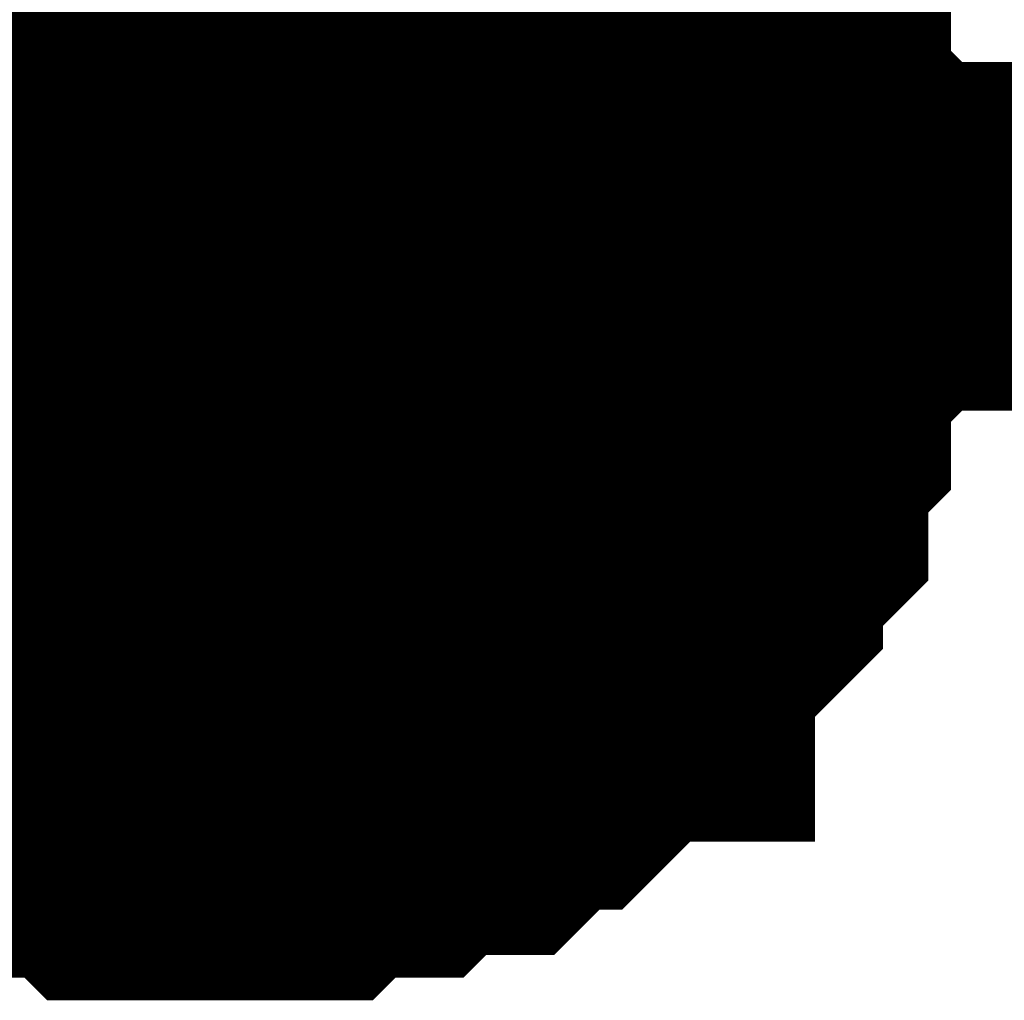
# Model space of a CAD drawing. Header units: inches. Extents: x 0 to 292, y 0 to 193.
# Tile 255 of 256: x 248.117 to 248.964, y 128.881 to 129.724. Entities that reach past the tile are written whole.
import ezdxf

# ---------------------------------------------------------------- set-up
doc = ezdxf.new("R2010")
doc.units = ezdxf.units.IN
doc.layers.add('Sheet', color=255, linetype='Continuous')

msp = doc.modelspace()

# ---------------------------------------------------------------- linework, layer by layer
at = {"layer": 'Sheet'}
for points in [[(39.16229, 149.51634, 0.29972, 0.29972, 0), (47.287, 149.51634, 0.29972, 0.29972, 0), (47.287, 129.53795, 0.29972, 0.29972, 0), (53.89198, 129.53795, 0.29972, 0.29972, 0), (74.4668, 129.53795, 0.29972, 0.29972, 0), (90.03429, 129.53795, 0.29972, 0.29972, 0), (138.95792, 129.53795, 0.29972, 0.29972, 0), (164.34522, 129.53795, 0.29972, 0.29972, 0), (184.90055, 129.53795, 0.29972, 0.29972, 0), (201.65655, 129.53795, 0.29972, 0.29972, 0), (223.24452, 129.53795, 0.29972, 0.29972, 0), (248.2811, 129.53795, 0.29972, 0.29972, 0), (264.88124, 129.53795, 0.29972, 0.29972, 0), (264.88124, 138.52335, 0.29972, 0.29972, 0)], [(248.2811, 129.53795, 0.29972, 0.29972, 0), (248.2811, 138.52335, 0.29972, 0.29972, 0)], [(248.65129, 129.88879, 0.29972, 0.29972, 0), (248.65129, 129.8693, 0.29972, 0.29972, 0), (248.67078, 129.84981, 0.29972, 0.29972, 0), (248.69026, 129.83032, 0.29972, 0.29972, 0), (248.70975, 129.81082, 0.29972, 0.29972, 0), (248.70975, 129.79133, 0.29972, 0.29972, 0), (248.72923, 129.77184, 0.29972, 0.29972, 0), (248.74871, 129.75235, 0.29972, 0.29972, 0), (248.74871, 129.73286, 0.29972, 0.29972, 0), (248.74871, 129.71337, 0.29972, 0.29972, 0), (248.7682, 129.69388, 0.29972, 0.29972, 0), (248.7682, 129.65489, 0.29972, 0.29972, 0), (248.7682, 129.6354, 0.29972, 0.29972, 0), (248.78768, 129.61591, 0.29972, 0.29972, 0), (248.78768, 129.59642, 0.29972, 0.29972, 0), (248.78768, 129.55744, 0.29972, 0.29972, 0), (248.78768, 129.53795, 0.29972, 0.29972, 0)], [(248.65129, 129.88879, 0.29972, 0.29972, 0), (248.65129, 129.8693, 0.29972, 0.29972, 0), (248.67078, 129.84981, 0.29972, 0.29972, 0), (248.69026, 129.83032, 0.29972, 0.29972, 0), (248.70975, 129.81082, 0.29972, 0.29972, 0), (248.70975, 129.79133, 0.29972, 0.29972, 0), (248.72923, 129.77184, 0.29972, 0.29972, 0), (248.74871, 129.75235, 0.29972, 0.29972, 0), (248.74871, 129.73286, 0.29972, 0.29972, 0), (248.74871, 129.71337, 0.29972, 0.29972, 0), (248.7682, 129.69388, 0.29972, 0.29972, 0), (248.7682, 129.65489, 0.29972, 0.29972, 0), (248.7682, 129.6354, 0.29972, 0.29972, 0), (248.78768, 129.61591, 0.29972, 0.29972, 0), (248.78768, 129.59642, 0.29972, 0.29972, 0), (248.78768, 129.55744, 0.29972, 0.29972, 0), (248.78768, 129.53795, 0.29972, 0.29972, 0)], [(248.65129, 129.88879, 0.29972, 0.29972, 0), (248.65129, 129.8693, 0.29972, 0.29972, 0), (248.67078, 129.84981, 0.29972, 0.29972, 0), (248.69026, 129.83032, 0.29972, 0.29972, 0), (248.70975, 129.81082, 0.29972, 0.29972, 0), (248.70975, 129.79133, 0.29972, 0.29972, 0), (248.72923, 129.77184, 0.29972, 0.29972, 0), (248.74871, 129.75235, 0.29972, 0.29972, 0), (248.74871, 129.73286, 0.29972, 0.29972, 0), (248.74871, 129.71337, 0.29972, 0.29972, 0), (248.7682, 129.69388, 0.29972, 0.29972, 0), (248.7682, 129.65489, 0.29972, 0.29972, 0), (248.7682, 129.6354, 0.29972, 0.29972, 0), (248.78768, 129.61591, 0.29972, 0.29972, 0), (248.78768, 129.59642, 0.29972, 0.29972, 0), (248.78768, 129.55744, 0.29972, 0.29972, 0), (248.78768, 129.53795, 0.29972, 0.29972, 0)], [(248.65129, 129.88879, 0.29972, 0.29972, 0), (248.65129, 129.8693, 0.29972, 0.29972, 0), (248.67078, 129.84981, 0.29972, 0.29972, 0), (248.69026, 129.83032, 0.29972, 0.29972, 0), (248.70975, 129.81082, 0.29972, 0.29972, 0), (248.70975, 129.79133, 0.29972, 0.29972, 0), (248.72923, 129.77184, 0.29972, 0.29972, 0), (248.74871, 129.75235, 0.29972, 0.29972, 0), (248.74871, 129.73286, 0.29972, 0.29972, 0), (248.74871, 129.71337, 0.29972, 0.29972, 0), (248.7682, 129.69388, 0.29972, 0.29972, 0), (248.7682, 129.65489, 0.29972, 0.29972, 0), (248.7682, 129.6354, 0.29972, 0.29972, 0), (248.78768, 129.61591, 0.29972, 0.29972, 0), (248.78768, 129.59642, 0.29972, 0.29972, 0), (248.78768, 129.55744, 0.29972, 0.29972, 0), (248.78768, 129.53795, 0.29972, 0.29972, 0)], [(248.70975, 129.79133, 0.09906, 0.09906, 0), (248.72923, 129.77184, 0.09906, 0.09906, 0), (248.74871, 129.75235, 0.09906, 0.09906, 0), (248.74871, 129.73286, 0.09906, 0.09906, 0), (248.74871, 129.71337, 0.09906, 0.09906, 0), (248.7682, 129.69388, 0.09906, 0.09906, 0), (248.7682, 129.65489, 0.09906, 0.09906, 0), (248.7682, 129.6354, 0.09906, 0.09906, 0), (248.78768, 129.61591, 0.09906, 0.09906, 0), (248.78768, 129.59642, 0.09906, 0.09906, 0), (248.78768, 129.55744, 0.09906, 0.09906, 0), (248.78768, 129.53795, 0.09906, 0.09906, 0)], [(248.70975, 129.79133, 0.09906, 0.09906, 0), (248.72923, 129.77184, 0.09906, 0.09906, 0), (248.74871, 129.75235, 0.09906, 0.09906, 0), (248.74871, 129.73286, 0.09906, 0.09906, 0), (248.74871, 129.71337, 0.09906, 0.09906, 0), (248.7682, 129.69388, 0.09906, 0.09906, 0), (248.7682, 129.65489, 0.09906, 0.09906, 0), (248.7682, 129.6354, 0.09906, 0.09906, 0), (248.78768, 129.61591, 0.09906, 0.09906, 0), (248.78768, 129.59642, 0.09906, 0.09906, 0), (248.78768, 129.55744, 0.09906, 0.09906, 0), (248.78768, 129.53795, 0.09906, 0.09906, 0)], [(248.70975, 129.79133, 0.09906, 0.09906, 0), (248.72923, 129.77184, 0.09906, 0.09906, 0), (248.74871, 129.75235, 0.09906, 0.09906, 0), (248.74871, 129.73286, 0.09906, 0.09906, 0), (248.74871, 129.71337, 0.09906, 0.09906, 0), (248.7682, 129.69388, 0.09906, 0.09906, 0), (248.7682, 129.65489, 0.09906, 0.09906, 0), (248.7682, 129.6354, 0.09906, 0.09906, 0), (248.78768, 129.61591, 0.09906, 0.09906, 0), (248.78768, 129.59642, 0.09906, 0.09906, 0), (248.78768, 129.55744, 0.09906, 0.09906, 0), (248.78768, 129.53795, 0.09906, 0.09906, 0)], [(248.70975, 129.79133, 0.09906, 0.09906, 0), (248.72923, 129.77184, 0.09906, 0.09906, 0), (248.74871, 129.75235, 0.09906, 0.09906, 0), (248.74871, 129.73286, 0.09906, 0.09906, 0), (248.74871, 129.71337, 0.09906, 0.09906, 0), (248.7682, 129.69388, 0.09906, 0.09906, 0), (248.7682, 129.65489, 0.09906, 0.09906, 0), (248.7682, 129.6354, 0.09906, 0.09906, 0), (248.78768, 129.61591, 0.09906, 0.09906, 0), (248.78768, 129.59642, 0.09906, 0.09906, 0), (248.78768, 129.55744, 0.09906, 0.09906, 0), (248.78768, 129.53795, 0.09906, 0.09906, 0)], [(248.78768, 129.53795, 0.29972, 0.29972, 0), (248.78768, 129.51846, 0.29972, 0.29972, 0), (248.78768, 129.47947, 0.29972, 0.29972, 0), (248.78768, 129.45998, 0.29972, 0.29972, 0), (248.7682, 129.44049, 0.29972, 0.29972, 0), (248.7682, 129.40151, 0.29972, 0.29972, 0), (248.7682, 129.38202, 0.29972, 0.29972, 0), (248.74871, 129.36253, 0.29972, 0.29972, 0), (248.74871, 129.34304, 0.29972, 0.29972, 0), (248.74871, 129.30405, 0.29972, 0.29972, 0), (248.72923, 129.28456, 0.29972, 0.29972, 0), (248.70975, 129.26507, 0.29972, 0.29972, 0), (248.70975, 129.24558, 0.29972, 0.29972, 0), (248.69026, 129.22609, 0.29972, 0.29972, 0), (248.67078, 129.2066, 0.29972, 0.29972, 0), (248.65129, 129.18711, 0.29972, 0.29972, 0), (248.65129, 129.16762, 0.29972, 0.29972, 0), (248.63181, 129.16762, 0.29972, 0.29972, 0), (248.61233, 129.14813, 0.29972, 0.29972, 0), (248.59284, 129.12863, 0.29972, 0.29972, 0), (248.57336, 129.10914, 0.29972, 0.29972, 0), (248.55388, 129.10914, 0.29972, 0.29972, 0), (248.53439, 129.08965, 0.29972, 0.29972, 0), (248.51491, 129.07016, 0.29972, 0.29972, 0), (248.47594, 129.07016, 0.29972, 0.29972, 0), (248.45646, 129.07016, 0.29972, 0.29972, 0), (248.43697, 129.05067, 0.29972, 0.29972, 0), (248.41749, 129.05067, 0.29972, 0.29972, 0), (248.37852, 129.05067, 0.29972, 0.29972, 0), (248.35904, 129.03118, 0.29972, 0.29972, 0), (248.33955, 129.03118, 0.29972, 0.29972, 0), (248.30059, 129.03118, 0.29972, 0.29972, 0), (248.2811, 129.03118, 0.29972, 0.29972, 0)], [(248.78768, 129.53795, 0.29972, 0.29972, 0), (248.78768, 129.51846, 0.29972, 0.29972, 0), (248.78768, 129.47947, 0.29972, 0.29972, 0), (248.78768, 129.45998, 0.29972, 0.29972, 0), (248.7682, 129.44049, 0.29972, 0.29972, 0), (248.7682, 129.40151, 0.29972, 0.29972, 0), (248.7682, 129.38202, 0.29972, 0.29972, 0), (248.74871, 129.36253, 0.29972, 0.29972, 0), (248.74871, 129.34304, 0.29972, 0.29972, 0), (248.74871, 129.30405, 0.29972, 0.29972, 0), (248.72923, 129.28456, 0.29972, 0.29972, 0), (248.70975, 129.26507, 0.29972, 0.29972, 0), (248.70975, 129.24558, 0.29972, 0.29972, 0), (248.69026, 129.22609, 0.29972, 0.29972, 0), (248.67078, 129.2066, 0.29972, 0.29972, 0), (248.65129, 129.18711, 0.29972, 0.29972, 0), (248.65129, 129.16762, 0.29972, 0.29972, 0), (248.63181, 129.16762, 0.29972, 0.29972, 0), (248.61233, 129.14813, 0.29972, 0.29972, 0), (248.59284, 129.12863, 0.29972, 0.29972, 0), (248.57336, 129.10914, 0.29972, 0.29972, 0), (248.55388, 129.10914, 0.29972, 0.29972, 0), (248.53439, 129.08965, 0.29972, 0.29972, 0), (248.51491, 129.07016, 0.29972, 0.29972, 0), (248.47594, 129.07016, 0.29972, 0.29972, 0), (248.45646, 129.07016, 0.29972, 0.29972, 0), (248.43697, 129.05067, 0.29972, 0.29972, 0), (248.41749, 129.05067, 0.29972, 0.29972, 0), (248.37852, 129.05067, 0.29972, 0.29972, 0), (248.35904, 129.03118, 0.29972, 0.29972, 0), (248.33955, 129.03118, 0.29972, 0.29972, 0), (248.30059, 129.03118, 0.29972, 0.29972, 0), (248.2811, 129.03118, 0.29972, 0.29972, 0)], [(248.78768, 129.53795, 0.29972, 0.29972, 0), (248.78768, 129.51846, 0.29972, 0.29972, 0), (248.78768, 129.47947, 0.29972, 0.29972, 0), (248.78768, 129.45998, 0.29972, 0.29972, 0), (248.7682, 129.44049, 0.29972, 0.29972, 0), (248.7682, 129.40151, 0.29972, 0.29972, 0), (248.7682, 129.38202, 0.29972, 0.29972, 0), (248.74871, 129.36253, 0.29972, 0.29972, 0), (248.74871, 129.34304, 0.29972, 0.29972, 0), (248.74871, 129.30405, 0.29972, 0.29972, 0), (248.72923, 129.28456, 0.29972, 0.29972, 0), (248.70975, 129.26507, 0.29972, 0.29972, 0), (248.70975, 129.24558, 0.29972, 0.29972, 0), (248.69026, 129.22609, 0.29972, 0.29972, 0), (248.67078, 129.2066, 0.29972, 0.29972, 0), (248.65129, 129.18711, 0.29972, 0.29972, 0), (248.65129, 129.16762, 0.29972, 0.29972, 0), (248.63181, 129.16762, 0.29972, 0.29972, 0), (248.61233, 129.14813, 0.29972, 0.29972, 0), (248.59284, 129.12863, 0.29972, 0.29972, 0), (248.57336, 129.10914, 0.29972, 0.29972, 0), (248.55388, 129.10914, 0.29972, 0.29972, 0), (248.53439, 129.08965, 0.29972, 0.29972, 0), (248.51491, 129.07016, 0.29972, 0.29972, 0), (248.47594, 129.07016, 0.29972, 0.29972, 0), (248.45646, 129.07016, 0.29972, 0.29972, 0), (248.43697, 129.05067, 0.29972, 0.29972, 0), (248.41749, 129.05067, 0.29972, 0.29972, 0), (248.37852, 129.05067, 0.29972, 0.29972, 0), (248.35904, 129.03118, 0.29972, 0.29972, 0), (248.33955, 129.03118, 0.29972, 0.29972, 0), (248.30059, 129.03118, 0.29972, 0.29972, 0), (248.2811, 129.03118, 0.29972, 0.29972, 0)], [(248.78768, 129.53795, 0.29972, 0.29972, 0), (248.78768, 129.51846, 0.29972, 0.29972, 0), (248.78768, 129.47947, 0.29972, 0.29972, 0), (248.78768, 129.45998, 0.29972, 0.29972, 0), (248.7682, 129.44049, 0.29972, 0.29972, 0), (248.7682, 129.40151, 0.29972, 0.29972, 0), (248.7682, 129.38202, 0.29972, 0.29972, 0), (248.74871, 129.36253, 0.29972, 0.29972, 0), (248.74871, 129.34304, 0.29972, 0.29972, 0), (248.74871, 129.30405, 0.29972, 0.29972, 0), (248.72923, 129.28456, 0.29972, 0.29972, 0), (248.70975, 129.26507, 0.29972, 0.29972, 0), (248.70975, 129.24558, 0.29972, 0.29972, 0), (248.69026, 129.22609, 0.29972, 0.29972, 0), (248.67078, 129.2066, 0.29972, 0.29972, 0), (248.65129, 129.18711, 0.29972, 0.29972, 0), (248.65129, 129.16762, 0.29972, 0.29972, 0), (248.63181, 129.16762, 0.29972, 0.29972, 0), (248.61233, 129.14813, 0.29972, 0.29972, 0), (248.59284, 129.12863, 0.29972, 0.29972, 0), (248.57336, 129.10914, 0.29972, 0.29972, 0), (248.55388, 129.10914, 0.29972, 0.29972, 0), (248.53439, 129.08965, 0.29972, 0.29972, 0), (248.51491, 129.07016, 0.29972, 0.29972, 0), (248.47594, 129.07016, 0.29972, 0.29972, 0), (248.45646, 129.07016, 0.29972, 0.29972, 0), (248.43697, 129.05067, 0.29972, 0.29972, 0), (248.41749, 129.05067, 0.29972, 0.29972, 0), (248.37852, 129.05067, 0.29972, 0.29972, 0), (248.35904, 129.03118, 0.29972, 0.29972, 0), (248.33955, 129.03118, 0.29972, 0.29972, 0), (248.30059, 129.03118, 0.29972, 0.29972, 0), (248.2811, 129.03118, 0.29972, 0.29972, 0)], [(248.78768, 129.53795, 0.29972, 0.29972, 0), (248.78768, 129.53795, 0.29972, 0.29972, 0), (248.78768, 129.53795, 0.29972, 0.29972, 0), (248.78768, 129.53795, 0.29972, 0.29972, 0), (248.78768, 129.53795, 0.29972, 0.29972, 0), (248.78768, 129.53795, 0.29972, 0.29972, 0), (248.78768, 129.53795, 0.29972, 0.29972, 0), (248.78768, 129.53795, 0.29972, 0.29972, 0), (248.78768, 129.53795, 0.29972, 0.29972, 0), (248.78768, 129.53795, 0.29972, 0.29972, 0), (248.78768, 129.53795, 0.29972, 0.29972, 0), (248.78768, 129.53795, 0.29972, 0.29972, 0), (248.78768, 129.53795, 0.29972, 0.29972, 0), (248.78768, 129.53795, 0.29972, 0.29972, 0), (248.78768, 129.53795, 0.29972, 0.29972, 0), (248.78768, 129.53795, 0.29972, 0.29972, 0), (248.78768, 129.53795, 0.29972, 0.29972, 0), (248.78768, 129.53795, 0.29972, 0.29972, 0), (248.78768, 129.53795, 0.29972, 0.29972, 0), (248.78768, 129.53795, 0.29972, 0.29972, 0), (248.78768, 129.53795, 0.29972, 0.29972, 0), (248.78768, 129.53795, 0.29972, 0.29972, 0), (248.78768, 129.53795, 0.29972, 0.29972, 0), (248.78768, 129.53795, 0.29972, 0.29972, 0), (248.78768, 129.53795, 0.29972, 0.29972, 0), (248.78768, 129.53795, 0.29972, 0.29972, 0), (248.78768, 129.53795, 0.29972, 0.29972, 0), (248.78768, 129.53795, 0.29972, 0.29972, 0), (248.78768, 129.53795, 0.29972, 0.29972, 0), (248.78768, 129.53795, 0.29972, 0.29972, 0), (248.78768, 129.53795, 0.29972, 0.29972, 0), (248.78768, 129.53795, 0.29972, 0.29972, 0), (248.78768, 129.53795, 0.29972, 0.29972, 0)], [(248.78768, 129.53795, 0.29972, 0.29972, 0), (248.78768, 129.53795, 0.29972, 0.29972, 0)], [(248.78768, 129.53795, 0.29972, 0.29972, 0), (248.78768, 129.53795, 0.29972, 0.29972, 0), (248.78768, 129.53795, 0.29972, 0.29972, 0), (248.78768, 129.53795, 0.29972, 0.29972, 0), (248.78768, 129.53795, 0.29972, 0.29972, 0), (248.78768, 129.53795, 0.29972, 0.29972, 0), (248.78768, 129.53795, 0.29972, 0.29972, 0), (248.78768, 129.53795, 0.29972, 0.29972, 0), (248.78768, 129.53795, 0.29972, 0.29972, 0), (248.78768, 129.53795, 0.29972, 0.29972, 0), (248.78768, 129.53795, 0.29972, 0.29972, 0), (248.78768, 129.53795, 0.29972, 0.29972, 0), (248.78768, 129.53795, 0.29972, 0.29972, 0), (248.78768, 129.53795, 0.29972, 0.29972, 0), (248.78768, 129.53795, 0.29972, 0.29972, 0), (248.78768, 129.53795, 0.29972, 0.29972, 0), (248.78768, 129.53795, 0.29972, 0.29972, 0), (248.78768, 129.53795, 0.29972, 0.29972, 0), (248.78768, 129.53795, 0.29972, 0.29972, 0), (248.78768, 129.53795, 0.29972, 0.29972, 0), (248.78768, 129.53795, 0.29972, 0.29972, 0), (248.78768, 129.53795, 0.29972, 0.29972, 0), (248.78768, 129.53795, 0.29972, 0.29972, 0), (248.78768, 129.53795, 0.29972, 0.29972, 0), (248.78768, 129.53795, 0.29972, 0.29972, 0), (248.78768, 129.53795, 0.29972, 0.29972, 0), (248.78768, 129.53795, 0.29972, 0.29972, 0), (248.78768, 129.53795, 0.29972, 0.29972, 0), (248.78768, 129.53795, 0.29972, 0.29972, 0), (248.78768, 129.53795, 0.29972, 0.29972, 0), (248.78768, 129.53795, 0.29972, 0.29972, 0), (248.78768, 129.53795, 0.29972, 0.29972, 0), (248.78768, 129.53795, 0.29972, 0.29972, 0)], [(248.78768, 129.53795, 0.29972, 0.29972, 0), (248.78768, 129.53795, 0.29972, 0.29972, 0)], [(248.78768, 129.53795, 0.29972, 0.29972, 0), (248.78768, 129.53795, 0.29972, 0.29972, 0), (248.78768, 129.53795, 0.29972, 0.29972, 0), (248.78768, 129.53795, 0.29972, 0.29972, 0), (248.78768, 129.53795, 0.29972, 0.29972, 0), (248.78768, 129.53795, 0.29972, 0.29972, 0), (248.78768, 129.53795, 0.29972, 0.29972, 0), (248.78768, 129.53795, 0.29972, 0.29972, 0), (248.78768, 129.53795, 0.29972, 0.29972, 0), (248.78768, 129.53795, 0.29972, 0.29972, 0), (248.78768, 129.53795, 0.29972, 0.29972, 0), (248.78768, 129.53795, 0.29972, 0.29972, 0), (248.78768, 129.53795, 0.29972, 0.29972, 0), (248.78768, 129.53795, 0.29972, 0.29972, 0), (248.78768, 129.53795, 0.29972, 0.29972, 0), (248.78768, 129.53795, 0.29972, 0.29972, 0), (248.78768, 129.53795, 0.29972, 0.29972, 0), (248.78768, 129.53795, 0.29972, 0.29972, 0), (248.78768, 129.53795, 0.29972, 0.29972, 0), (248.78768, 129.53795, 0.29972, 0.29972, 0), (248.78768, 129.53795, 0.29972, 0.29972, 0), (248.78768, 129.53795, 0.29972, 0.29972, 0), (248.78768, 129.53795, 0.29972, 0.29972, 0), (248.78768, 129.53795, 0.29972, 0.29972, 0), (248.78768, 129.53795, 0.29972, 0.29972, 0), (248.78768, 129.53795, 0.29972, 0.29972, 0), (248.78768, 129.53795, 0.29972, 0.29972, 0), (248.78768, 129.53795, 0.29972, 0.29972, 0), (248.78768, 129.53795, 0.29972, 0.29972, 0), (248.78768, 129.53795, 0.29972, 0.29972, 0), (248.78768, 129.53795, 0.29972, 0.29972, 0), (248.78768, 129.53795, 0.29972, 0.29972, 0), (248.78768, 129.53795, 0.29972, 0.29972, 0)], [(248.78768, 129.53795, 0.29972, 0.29972, 0), (248.78768, 129.53795, 0.29972, 0.29972, 0)], [(248.78768, 129.53795, 0.29972, 0.29972, 0), (248.78768, 129.53795, 0.29972, 0.29972, 0), (248.78768, 129.53795, 0.29972, 0.29972, 0), (248.78768, 129.53795, 0.29972, 0.29972, 0), (248.78768, 129.53795, 0.29972, 0.29972, 0), (248.78768, 129.53795, 0.29972, 0.29972, 0), (248.78768, 129.53795, 0.29972, 0.29972, 0), (248.78768, 129.53795, 0.29972, 0.29972, 0), (248.78768, 129.53795, 0.29972, 0.29972, 0), (248.78768, 129.53795, 0.29972, 0.29972, 0), (248.78768, 129.53795, 0.29972, 0.29972, 0), (248.78768, 129.53795, 0.29972, 0.29972, 0), (248.78768, 129.53795, 0.29972, 0.29972, 0), (248.78768, 129.53795, 0.29972, 0.29972, 0), (248.78768, 129.53795, 0.29972, 0.29972, 0), (248.78768, 129.53795, 0.29972, 0.29972, 0), (248.78768, 129.53795, 0.29972, 0.29972, 0), (248.78768, 129.53795, 0.29972, 0.29972, 0), (248.78768, 129.53795, 0.29972, 0.29972, 0), (248.78768, 129.53795, 0.29972, 0.29972, 0), (248.78768, 129.53795, 0.29972, 0.29972, 0), (248.78768, 129.53795, 0.29972, 0.29972, 0), (248.78768, 129.53795, 0.29972, 0.29972, 0), (248.78768, 129.53795, 0.29972, 0.29972, 0), (248.78768, 129.53795, 0.29972, 0.29972, 0), (248.78768, 129.53795, 0.29972, 0.29972, 0), (248.78768, 129.53795, 0.29972, 0.29972, 0), (248.78768, 129.53795, 0.29972, 0.29972, 0), (248.78768, 129.53795, 0.29972, 0.29972, 0), (248.78768, 129.53795, 0.29972, 0.29972, 0), (248.78768, 129.53795, 0.29972, 0.29972, 0), (248.78768, 129.53795, 0.29972, 0.29972, 0), (248.78768, 129.53795, 0.29972, 0.29972, 0)], [(248.78768, 129.53795, 0.29972, 0.29972, 0), (248.78768, 129.53795, 0.29972, 0.29972, 0)], [(248.78768, 129.53795, 0.09906, 0.09906, 0), (248.78768, 129.51846, 0.09906, 0.09906, 0), (248.78768, 129.47947, 0.09906, 0.09906, 0), (248.78768, 129.45998, 0.09906, 0.09906, 0), (248.7682, 129.44049, 0.09906, 0.09906, 0), (248.7682, 129.40151, 0.09906, 0.09906, 0), (248.7682, 129.38202, 0.09906, 0.09906, 0), (248.74871, 129.36253, 0.09906, 0.09906, 0), (248.74871, 129.34304, 0.09906, 0.09906, 0), (248.74871, 129.30405, 0.09906, 0.09906, 0), (248.72923, 129.28456, 0.09906, 0.09906, 0), (248.70975, 129.26507, 0.09906, 0.09906, 0), (248.70975, 129.24558, 0.09906, 0.09906, 0), (248.69026, 129.22609, 0.09906, 0.09906, 0), (248.67078, 129.2066, 0.09906, 0.09906, 0), (248.65129, 129.18711, 0.09906, 0.09906, 0), (248.65129, 129.16762, 0.09906, 0.09906, 0), (248.63181, 129.16762, 0.09906, 0.09906, 0), (248.61233, 129.14813, 0.09906, 0.09906, 0), (248.59284, 129.12863, 0.09906, 0.09906, 0), (248.57336, 129.10914, 0.09906, 0.09906, 0), (248.55388, 129.10914, 0.09906, 0.09906, 0), (248.53439, 129.08965, 0.09906, 0.09906, 0), (248.51491, 129.07016, 0.09906, 0.09906, 0), (248.47594, 129.07016, 0.09906, 0.09906, 0), (248.45646, 129.07016, 0.09906, 0.09906, 0), (248.43697, 129.05067, 0.09906, 0.09906, 0), (248.41749, 129.05067, 0.09906, 0.09906, 0), (248.37852, 129.05067, 0.09906, 0.09906, 0), (248.35904, 129.03118, 0.09906, 0.09906, 0), (248.33955, 129.03118, 0.09906, 0.09906, 0), (248.30059, 129.03118, 0.09906, 0.09906, 0), (248.2811, 129.03118, 0.09906, 0.09906, 0)], [(248.78768, 129.53795, 0.09906, 0.09906, 0), (248.78768, 129.51846, 0.09906, 0.09906, 0), (248.78768, 129.47947, 0.09906, 0.09906, 0), (248.78768, 129.45998, 0.09906, 0.09906, 0), (248.7682, 129.44049, 0.09906, 0.09906, 0), (248.7682, 129.40151, 0.09906, 0.09906, 0), (248.7682, 129.38202, 0.09906, 0.09906, 0), (248.74871, 129.36253, 0.09906, 0.09906, 0), (248.74871, 129.34304, 0.09906, 0.09906, 0), (248.74871, 129.30405, 0.09906, 0.09906, 0), (248.72923, 129.28456, 0.09906, 0.09906, 0), (248.70975, 129.26507, 0.09906, 0.09906, 0), (248.70975, 129.24558, 0.09906, 0.09906, 0), (248.69026, 129.22609, 0.09906, 0.09906, 0), (248.67078, 129.2066, 0.09906, 0.09906, 0), (248.65129, 129.18711, 0.09906, 0.09906, 0), (248.65129, 129.16762, 0.09906, 0.09906, 0), (248.63181, 129.16762, 0.09906, 0.09906, 0), (248.61233, 129.14813, 0.09906, 0.09906, 0), (248.59284, 129.12863, 0.09906, 0.09906, 0), (248.57336, 129.10914, 0.09906, 0.09906, 0), (248.55388, 129.10914, 0.09906, 0.09906, 0), (248.53439, 129.08965, 0.09906, 0.09906, 0), (248.51491, 129.07016, 0.09906, 0.09906, 0), (248.47594, 129.07016, 0.09906, 0.09906, 0), (248.45646, 129.07016, 0.09906, 0.09906, 0), (248.43697, 129.05067, 0.09906, 0.09906, 0), (248.41749, 129.05067, 0.09906, 0.09906, 0), (248.37852, 129.05067, 0.09906, 0.09906, 0), (248.35904, 129.03118, 0.09906, 0.09906, 0), (248.33955, 129.03118, 0.09906, 0.09906, 0), (248.30059, 129.03118, 0.09906, 0.09906, 0), (248.2811, 129.03118, 0.09906, 0.09906, 0)], [(248.78768, 129.53795, 0.09906, 0.09906, 0), (248.78768, 129.51846, 0.09906, 0.09906, 0), (248.78768, 129.47947, 0.09906, 0.09906, 0), (248.78768, 129.45998, 0.09906, 0.09906, 0), (248.7682, 129.44049, 0.09906, 0.09906, 0), (248.7682, 129.40151, 0.09906, 0.09906, 0), (248.7682, 129.38202, 0.09906, 0.09906, 0), (248.74871, 129.36253, 0.09906, 0.09906, 0), (248.74871, 129.34304, 0.09906, 0.09906, 0), (248.74871, 129.30405, 0.09906, 0.09906, 0), (248.72923, 129.28456, 0.09906, 0.09906, 0), (248.70975, 129.26507, 0.09906, 0.09906, 0), (248.70975, 129.24558, 0.09906, 0.09906, 0), (248.69026, 129.22609, 0.09906, 0.09906, 0), (248.67078, 129.2066, 0.09906, 0.09906, 0), (248.65129, 129.18711, 0.09906, 0.09906, 0), (248.65129, 129.16762, 0.09906, 0.09906, 0), (248.63181, 129.16762, 0.09906, 0.09906, 0), (248.61233, 129.14813, 0.09906, 0.09906, 0), (248.59284, 129.12863, 0.09906, 0.09906, 0), (248.57336, 129.10914, 0.09906, 0.09906, 0), (248.55388, 129.10914, 0.09906, 0.09906, 0), (248.53439, 129.08965, 0.09906, 0.09906, 0), (248.51491, 129.07016, 0.09906, 0.09906, 0), (248.47594, 129.07016, 0.09906, 0.09906, 0), (248.45646, 129.07016, 0.09906, 0.09906, 0), (248.43697, 129.05067, 0.09906, 0.09906, 0), (248.41749, 129.05067, 0.09906, 0.09906, 0), (248.37852, 129.05067, 0.09906, 0.09906, 0), (248.35904, 129.03118, 0.09906, 0.09906, 0), (248.33955, 129.03118, 0.09906, 0.09906, 0), (248.30059, 129.03118, 0.09906, 0.09906, 0), (248.2811, 129.03118, 0.09906, 0.09906, 0)], [(248.78768, 129.53795, 0.09906, 0.09906, 0), (248.78768, 129.51846, 0.09906, 0.09906, 0), (248.78768, 129.47947, 0.09906, 0.09906, 0), (248.78768, 129.45998, 0.09906, 0.09906, 0), (248.7682, 129.44049, 0.09906, 0.09906, 0), (248.7682, 129.40151, 0.09906, 0.09906, 0), (248.7682, 129.38202, 0.09906, 0.09906, 0), (248.74871, 129.36253, 0.09906, 0.09906, 0), (248.74871, 129.34304, 0.09906, 0.09906, 0), (248.74871, 129.30405, 0.09906, 0.09906, 0), (248.72923, 129.28456, 0.09906, 0.09906, 0), (248.70975, 129.26507, 0.09906, 0.09906, 0), (248.70975, 129.24558, 0.09906, 0.09906, 0), (248.69026, 129.22609, 0.09906, 0.09906, 0), (248.67078, 129.2066, 0.09906, 0.09906, 0), (248.65129, 129.18711, 0.09906, 0.09906, 0), (248.65129, 129.16762, 0.09906, 0.09906, 0), (248.63181, 129.16762, 0.09906, 0.09906, 0), (248.61233, 129.14813, 0.09906, 0.09906, 0), (248.59284, 129.12863, 0.09906, 0.09906, 0), (248.57336, 129.10914, 0.09906, 0.09906, 0), (248.55388, 129.10914, 0.09906, 0.09906, 0), (248.53439, 129.08965, 0.09906, 0.09906, 0), (248.51491, 129.07016, 0.09906, 0.09906, 0), (248.47594, 129.07016, 0.09906, 0.09906, 0), (248.45646, 129.07016, 0.09906, 0.09906, 0), (248.43697, 129.05067, 0.09906, 0.09906, 0), (248.41749, 129.05067, 0.09906, 0.09906, 0), (248.37852, 129.05067, 0.09906, 0.09906, 0), (248.35904, 129.03118, 0.09906, 0.09906, 0), (248.33955, 129.03118, 0.09906, 0.09906, 0), (248.30059, 129.03118, 0.09906, 0.09906, 0), (248.2811, 129.03118, 0.09906, 0.09906, 0)], [(248.78768, 129.53795, 0.09906, 0.09906, 0), (248.78768, 129.53795, 0.09906, 0.09906, 0), (248.78768, 129.53795, 0.09906, 0.09906, 0), (248.78768, 129.53795, 0.09906, 0.09906, 0), (248.78768, 129.53795, 0.09906, 0.09906, 0), (248.78768, 129.53795, 0.09906, 0.09906, 0), (248.78768, 129.53795, 0.09906, 0.09906, 0), (248.78768, 129.53795, 0.09906, 0.09906, 0), (248.78768, 129.53795, 0.09906, 0.09906, 0), (248.78768, 129.53795, 0.09906, 0.09906, 0), (248.78768, 129.53795, 0.09906, 0.09906, 0), (248.78768, 129.53795, 0.09906, 0.09906, 0), (248.78768, 129.53795, 0.09906, 0.09906, 0), (248.78768, 129.53795, 0.09906, 0.09906, 0), (248.78768, 129.53795, 0.09906, 0.09906, 0), (248.78768, 129.53795, 0.09906, 0.09906, 0), (248.78768, 129.53795, 0.09906, 0.09906, 0), (248.78768, 129.53795, 0.09906, 0.09906, 0), (248.78768, 129.53795, 0.09906, 0.09906, 0), (248.78768, 129.53795, 0.09906, 0.09906, 0), (248.78768, 129.53795, 0.09906, 0.09906, 0), (248.78768, 129.53795, 0.09906, 0.09906, 0), (248.78768, 129.53795, 0.09906, 0.09906, 0), (248.78768, 129.53795, 0.09906, 0.09906, 0), (248.78768, 129.53795, 0.09906, 0.09906, 0), (248.78768, 129.53795, 0.09906, 0.09906, 0), (248.78768, 129.53795, 0.09906, 0.09906, 0), (248.78768, 129.53795, 0.09906, 0.09906, 0), (248.78768, 129.53795, 0.09906, 0.09906, 0), (248.78768, 129.53795, 0.09906, 0.09906, 0), (248.78768, 129.53795, 0.09906, 0.09906, 0), (248.78768, 129.53795, 0.09906, 0.09906, 0), (248.78768, 129.53795, 0.09906, 0.09906, 0)], [(248.78768, 129.53795, 0.09906, 0.09906, 0), (248.78768, 129.53795, 0.09906, 0.09906, 0)], [(248.78768, 129.53795, 0.09906, 0.09906, 0), (248.78768, 129.53795, 0.09906, 0.09906, 0), (248.78768, 129.53795, 0.09906, 0.09906, 0), (248.78768, 129.53795, 0.09906, 0.09906, 0), (248.78768, 129.53795, 0.09906, 0.09906, 0), (248.78768, 129.53795, 0.09906, 0.09906, 0), (248.78768, 129.53795, 0.09906, 0.09906, 0), (248.78768, 129.53795, 0.09906, 0.09906, 0), (248.78768, 129.53795, 0.09906, 0.09906, 0), (248.78768, 129.53795, 0.09906, 0.09906, 0), (248.78768, 129.53795, 0.09906, 0.09906, 0), (248.78768, 129.53795, 0.09906, 0.09906, 0), (248.78768, 129.53795, 0.09906, 0.09906, 0), (248.78768, 129.53795, 0.09906, 0.09906, 0), (248.78768, 129.53795, 0.09906, 0.09906, 0), (248.78768, 129.53795, 0.09906, 0.09906, 0), (248.78768, 129.53795, 0.09906, 0.09906, 0), (248.78768, 129.53795, 0.09906, 0.09906, 0), (248.78768, 129.53795, 0.09906, 0.09906, 0), (248.78768, 129.53795, 0.09906, 0.09906, 0), (248.78768, 129.53795, 0.09906, 0.09906, 0), (248.78768, 129.53795, 0.09906, 0.09906, 0), (248.78768, 129.53795, 0.09906, 0.09906, 0), (248.78768, 129.53795, 0.09906, 0.09906, 0), (248.78768, 129.53795, 0.09906, 0.09906, 0), (248.78768, 129.53795, 0.09906, 0.09906, 0), (248.78768, 129.53795, 0.09906, 0.09906, 0), (248.78768, 129.53795, 0.09906, 0.09906, 0), (248.78768, 129.53795, 0.09906, 0.09906, 0), (248.78768, 129.53795, 0.09906, 0.09906, 0), (248.78768, 129.53795, 0.09906, 0.09906, 0), (248.78768, 129.53795, 0.09906, 0.09906, 0), (248.78768, 129.53795, 0.09906, 0.09906, 0)], [(248.78768, 129.53795, 0.09906, 0.09906, 0), (248.78768, 129.53795, 0.09906, 0.09906, 0)], [(248.78768, 129.53795, 0.09906, 0.09906, 0), (248.78768, 129.53795, 0.09906, 0.09906, 0), (248.78768, 129.53795, 0.09906, 0.09906, 0), (248.78768, 129.53795, 0.09906, 0.09906, 0), (248.78768, 129.53795, 0.09906, 0.09906, 0), (248.78768, 129.53795, 0.09906, 0.09906, 0), (248.78768, 129.53795, 0.09906, 0.09906, 0), (248.78768, 129.53795, 0.09906, 0.09906, 0), (248.78768, 129.53795, 0.09906, 0.09906, 0), (248.78768, 129.53795, 0.09906, 0.09906, 0), (248.78768, 129.53795, 0.09906, 0.09906, 0), (248.78768, 129.53795, 0.09906, 0.09906, 0), (248.78768, 129.53795, 0.09906, 0.09906, 0), (248.78768, 129.53795, 0.09906, 0.09906, 0), (248.78768, 129.53795, 0.09906, 0.09906, 0), (248.78768, 129.53795, 0.09906, 0.09906, 0), (248.78768, 129.53795, 0.09906, 0.09906, 0), (248.78768, 129.53795, 0.09906, 0.09906, 0), (248.78768, 129.53795, 0.09906, 0.09906, 0), (248.78768, 129.53795, 0.09906, 0.09906, 0), (248.78768, 129.53795, 0.09906, 0.09906, 0), (248.78768, 129.53795, 0.09906, 0.09906, 0), (248.78768, 129.53795, 0.09906, 0.09906, 0), (248.78768, 129.53795, 0.09906, 0.09906, 0), (248.78768, 129.53795, 0.09906, 0.09906, 0), (248.78768, 129.53795, 0.09906, 0.09906, 0), (248.78768, 129.53795, 0.09906, 0.09906, 0), (248.78768, 129.53795, 0.09906, 0.09906, 0), (248.78768, 129.53795, 0.09906, 0.09906, 0), (248.78768, 129.53795, 0.09906, 0.09906, 0), (248.78768, 129.53795, 0.09906, 0.09906, 0), (248.78768, 129.53795, 0.09906, 0.09906, 0), (248.78768, 129.53795, 0.09906, 0.09906, 0)], [(248.78768, 129.53795, 0.09906, 0.09906, 0), (248.78768, 129.53795, 0.09906, 0.09906, 0)], [(248.78768, 129.53795, 0.09906, 0.09906, 0), (248.78768, 129.53795, 0.09906, 0.09906, 0), (248.78768, 129.53795, 0.09906, 0.09906, 0), (248.78768, 129.53795, 0.09906, 0.09906, 0), (248.78768, 129.53795, 0.09906, 0.09906, 0), (248.78768, 129.53795, 0.09906, 0.09906, 0), (248.78768, 129.53795, 0.09906, 0.09906, 0), (248.78768, 129.53795, 0.09906, 0.09906, 0), (248.78768, 129.53795, 0.09906, 0.09906, 0), (248.78768, 129.53795, 0.09906, 0.09906, 0), (248.78768, 129.53795, 0.09906, 0.09906, 0), (248.78768, 129.53795, 0.09906, 0.09906, 0), (248.78768, 129.53795, 0.09906, 0.09906, 0), (248.78768, 129.53795, 0.09906, 0.09906, 0), (248.78768, 129.53795, 0.09906, 0.09906, 0), (248.78768, 129.53795, 0.09906, 0.09906, 0), (248.78768, 129.53795, 0.09906, 0.09906, 0), (248.78768, 129.53795, 0.09906, 0.09906, 0), (248.78768, 129.53795, 0.09906, 0.09906, 0), (248.78768, 129.53795, 0.09906, 0.09906, 0), (248.78768, 129.53795, 0.09906, 0.09906, 0), (248.78768, 129.53795, 0.09906, 0.09906, 0), (248.78768, 129.53795, 0.09906, 0.09906, 0), (248.78768, 129.53795, 0.09906, 0.09906, 0), (248.78768, 129.53795, 0.09906, 0.09906, 0), (248.78768, 129.53795, 0.09906, 0.09906, 0), (248.78768, 129.53795, 0.09906, 0.09906, 0), (248.78768, 129.53795, 0.09906, 0.09906, 0), (248.78768, 129.53795, 0.09906, 0.09906, 0), (248.78768, 129.53795, 0.09906, 0.09906, 0), (248.78768, 129.53795, 0.09906, 0.09906, 0), (248.78768, 129.53795, 0.09906, 0.09906, 0), (248.78768, 129.53795, 0.09906, 0.09906, 0)], [(248.78768, 129.53795, 0.09906, 0.09906, 0), (248.78768, 129.53795, 0.09906, 0.09906, 0)], [(248.2811, 129.03118, 0.29972, 0.29972, 0), (248.26162, 129.03118, 0.29972, 0.29972, 0), (248.22265, 129.03118, 0.29972, 0.29972, 0), (248.20317, 129.03118, 0.29972, 0.29972, 0), (248.18368, 129.05067, 0.29972, 0.29972, 0), (248.1642, 129.05067, 0.29972, 0.29972, 0), (248.12523, 129.05067, 0.29972, 0.29972, 0), (248.10575, 129.07016, 0.29972, 0.29972, 0), (248.08627, 129.07016, 0.29972, 0.29972, 0), (248.06678, 129.07016, 0.29972, 0.29972, 0), (248.0473, 129.08965, 0.29972, 0.29972, 0), (248.02781, 129.10914, 0.29972, 0.29972, 0), (248.00833, 129.10914, 0.29972, 0.29972, 0), (247.98885, 129.12863, 0.29972, 0.29972, 0), (247.96936, 129.14813, 0.29972, 0.29972, 0), (247.94988, 129.16762, 0.29972, 0.29972, 0)], [(248.2811, 129.03118, 0.29972, 0.29972, 0), (248.26162, 129.03118, 0.29972, 0.29972, 0), (248.22265, 129.03118, 0.29972, 0.29972, 0), (248.20317, 129.03118, 0.29972, 0.29972, 0), (248.18368, 129.05067, 0.29972, 0.29972, 0), (248.1642, 129.05067, 0.29972, 0.29972, 0), (248.12523, 129.05067, 0.29972, 0.29972, 0), (248.10575, 129.07016, 0.29972, 0.29972, 0), (248.08627, 129.07016, 0.29972, 0.29972, 0), (248.06678, 129.07016, 0.29972, 0.29972, 0), (248.0473, 129.08965, 0.29972, 0.29972, 0), (248.02781, 129.10914, 0.29972, 0.29972, 0), (248.00833, 129.10914, 0.29972, 0.29972, 0), (247.98885, 129.12863, 0.29972, 0.29972, 0), (247.96936, 129.14813, 0.29972, 0.29972, 0), (247.94988, 129.16762, 0.29972, 0.29972, 0)], [(248.2811, 129.03118, 0.29972, 0.29972, 0), (248.26162, 129.03118, 0.29972, 0.29972, 0), (248.22265, 129.03118, 0.29972, 0.29972, 0), (248.20317, 129.03118, 0.29972, 0.29972, 0), (248.18368, 129.05067, 0.29972, 0.29972, 0), (248.1642, 129.05067, 0.29972, 0.29972, 0), (248.12523, 129.05067, 0.29972, 0.29972, 0), (248.10575, 129.07016, 0.29972, 0.29972, 0), (248.08627, 129.07016, 0.29972, 0.29972, 0), (248.06678, 129.07016, 0.29972, 0.29972, 0), (248.0473, 129.08965, 0.29972, 0.29972, 0), (248.02781, 129.10914, 0.29972, 0.29972, 0), (248.00833, 129.10914, 0.29972, 0.29972, 0), (247.98885, 129.12863, 0.29972, 0.29972, 0), (247.96936, 129.14813, 0.29972, 0.29972, 0), (247.94988, 129.16762, 0.29972, 0.29972, 0)], [(248.2811, 129.03118, 0.29972, 0.29972, 0), (248.26162, 129.03118, 0.29972, 0.29972, 0), (248.22265, 129.03118, 0.29972, 0.29972, 0), (248.20317, 129.03118, 0.29972, 0.29972, 0), (248.18368, 129.05067, 0.29972, 0.29972, 0), (248.1642, 129.05067, 0.29972, 0.29972, 0), (248.12523, 129.05067, 0.29972, 0.29972, 0), (248.10575, 129.07016, 0.29972, 0.29972, 0), (248.08627, 129.07016, 0.29972, 0.29972, 0), (248.06678, 129.07016, 0.29972, 0.29972, 0), (248.0473, 129.08965, 0.29972, 0.29972, 0), (248.02781, 129.10914, 0.29972, 0.29972, 0), (248.00833, 129.10914, 0.29972, 0.29972, 0), (247.98885, 129.12863, 0.29972, 0.29972, 0), (247.96936, 129.14813, 0.29972, 0.29972, 0), (247.94988, 129.16762, 0.29972, 0.29972, 0)], [(248.2811, 129.03118, 0.09906, 0.09906, 0), (248.26162, 129.03118, 0.09906, 0.09906, 0), (248.22265, 129.03118, 0.09906, 0.09906, 0), (248.20317, 129.03118, 0.09906, 0.09906, 0), (248.18368, 129.05067, 0.09906, 0.09906, 0), (248.1642, 129.05067, 0.09906, 0.09906, 0), (248.12523, 129.05067, 0.09906, 0.09906, 0), (248.10575, 129.07016, 0.09906, 0.09906, 0), (248.08627, 129.07016, 0.09906, 0.09906, 0), (248.06678, 129.07016, 0.09906, 0.09906, 0)], [(248.2811, 129.03118, 0.09906, 0.09906, 0), (248.26162, 129.03118, 0.09906, 0.09906, 0), (248.22265, 129.03118, 0.09906, 0.09906, 0), (248.20317, 129.03118, 0.09906, 0.09906, 0), (248.18368, 129.05067, 0.09906, 0.09906, 0), (248.1642, 129.05067, 0.09906, 0.09906, 0), (248.12523, 129.05067, 0.09906, 0.09906, 0), (248.10575, 129.07016, 0.09906, 0.09906, 0), (248.08627, 129.07016, 0.09906, 0.09906, 0), (248.06678, 129.07016, 0.09906, 0.09906, 0)], [(248.2811, 129.03118, 0.09906, 0.09906, 0), (248.26162, 129.03118, 0.09906, 0.09906, 0), (248.22265, 129.03118, 0.09906, 0.09906, 0), (248.20317, 129.03118, 0.09906, 0.09906, 0), (248.18368, 129.05067, 0.09906, 0.09906, 0), (248.1642, 129.05067, 0.09906, 0.09906, 0), (248.12523, 129.05067, 0.09906, 0.09906, 0), (248.10575, 129.07016, 0.09906, 0.09906, 0), (248.08627, 129.07016, 0.09906, 0.09906, 0), (248.06678, 129.07016, 0.09906, 0.09906, 0)], [(248.2811, 129.03118, 0.09906, 0.09906, 0), (248.26162, 129.03118, 0.09906, 0.09906, 0), (248.22265, 129.03118, 0.09906, 0.09906, 0), (248.20317, 129.03118, 0.09906, 0.09906, 0), (248.18368, 129.05067, 0.09906, 0.09906, 0), (248.1642, 129.05067, 0.09906, 0.09906, 0), (248.12523, 129.05067, 0.09906, 0.09906, 0), (248.10575, 129.07016, 0.09906, 0.09906, 0), (248.08627, 129.07016, 0.09906, 0.09906, 0), (248.06678, 129.07016, 0.09906, 0.09906, 0)]]:
    msp.add_lwpolyline(points, format="xyseb", dxfattribs=at)
msp.add_lwpolyline([(248.06351, 129.54, 0.508, 0.508, 1), (248.57151, 129.54, 0.508, 0.508, 1)], format="xyseb", close=True, dxfattribs=at)

doc.saveas('drawing.dxf')
